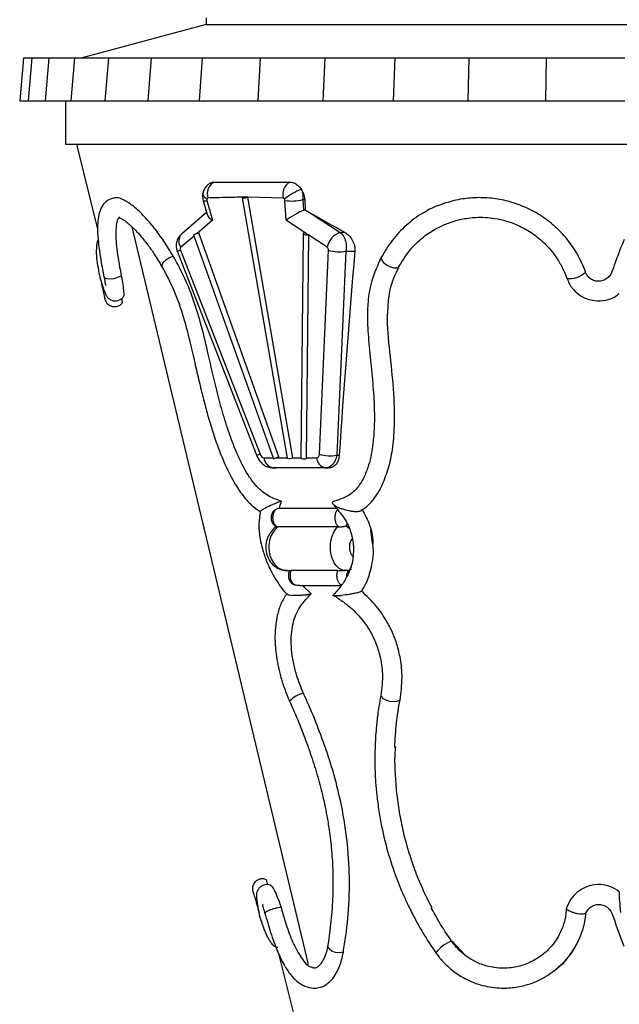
# Model space of a CAD drawing. Header units: millimetres. Extents: x 54 to 123, y 77 to 177.
# Tile 12 of 24: x 96 to 105, y 86 to 101. Entities that reach past the tile are written whole.
import ezdxf

# ---------------------------------------------------------------- set-up
doc = ezdxf.new("R2010")
doc.units = ezdxf.units.MM

msp = doc.modelspace()

# ---------------------------------------------------------------- linework, layer by layer
at = {"color": 7, "linetype": 'Continuous', "lineweight": 25}
for p, q in [((98.443, 101.281), (98.443, 101.181)), ((98.443, 101.181), (96.577, 100.681)), ((98.443, 101.181), (111.711, 101.181)), ((95.696, 100.681), (95.639, 100.031)), ((95.696, 100.681), (95.821, 100.681)), ((95.821, 100.681), (95.765, 100.031)), ((95.821, 100.681), (96.079, 100.681)), ((96.079, 100.681), (96.022, 100.031)), ((96.079, 100.681), (96.464, 100.681)), ((96.463, 100.681), (96.406, 100.031)), ((96.463, 100.681), (96.973, 100.681)), ((96.973, 100.681), (96.919, 100.031)), ((96.973, 100.681), (97.616, 100.681)), ((97.616, 100.681), (97.567, 100.031)), ((97.616, 100.681), (98.383, 100.681)), ((98.383, 100.681), (98.338, 100.031)), ((98.383, 100.681), (99.259, 100.681)), ((99.259, 100.681), (99.22, 100.031)), ((99.259, 100.681), (100.232, 100.681)), ((100.232, 100.681), (100.199, 100.031)), ((100.232, 100.681), (101.285, 100.681)), ((101.285, 100.681), (101.259, 100.031)), ((101.285, 100.681), (102.4, 100.681)), ((102.4, 100.681), (102.382, 100.031)), ((102.4, 100.681), (103.56, 100.681)), ((103.56, 100.681), (103.55, 100.031)), ((103.56, 100.681), (104.746, 100.681)), ((95.639, 100.031), (95.765, 100.031)), ((95.765, 100.031), (96.022, 100.031)), ((96.022, 100.031), (96.407, 100.031)), ((96.327, 100.031), (96.327, 99.381)), ((96.406, 100.031), (96.919, 100.031)), ((96.919, 100.031), (97.567, 100.031)), ((97.567, 100.031), (98.338, 100.031)), ((98.338, 100.031), (99.22, 100.031)), ((99.22, 100.031), (100.199, 100.031)), ((100.199, 100.031), (101.259, 100.031)), ((101.259, 100.031), (102.382, 100.031)), ((102.382, 100.031), (103.55, 100.031)), ((103.55, 100.031), (104.744, 100.031)), ((96.327, 99.381), (113.827, 99.381)), ((96.493, 99.381), (96.812, 98.104)), ((98.455, 98.534), (98.54, 98.236)), ((98.985, 98.573), (99.663, 94.654)), ((99.07, 98.582), (98.999, 98.582)), ((99.747, 94.662), (99.07, 98.582)), ((99.603, 98.57), (99.07, 98.582)), ((99.07, 98.582), (99.07, 98.582)), ((99.648, 98.236), (99.631, 98.534)), ((99.9, 98.547), (99.909, 98.384)), ((99.9, 98.547), (99.928, 98.547)), ((99.928, 98.547), (99.935, 98.391)), ((98.4, 98.526), (98.458, 98.322)), ((99.935, 98.391), (100.042, 98.329)), ((98.45, 98.352), (98.072, 98.028)), ((99.956, 98.033), (99.648, 98.236)), ((100.042, 98.329), (100.461, 98.052)), ((97.325, 98.138), (99.982, 87.036)), ((98.255, 98.016), (99.458, 94.645)), ((99.537, 94.674), (98.335, 98.044)), ((99.906, 98.033), (99.869, 94.663)), ((99.956, 98.033), (99.92, 98.044)), ((99.955, 94.662), (99.992, 98.009)), ((99.992, 98.009), (99.993, 98.021)), ((100.264, 97.829), (99.992, 98.009)), ((100.461, 98.052), (100.527, 98.056)), ((98.011, 97.761), (99.207, 94.69)), ((98.06, 97.786), (99.256, 94.716)), ((100.149, 94.716), (100.284, 97.786)), ((100.549, 97.773), (100.413, 94.702)), ((100.549, 97.773), (100.682, 97.77)), ((101.08, 97.678), (101.078, 97.673)), ((101.346, 97.54), (101.347, 97.541)), ((100.413, 94.702), (100.448, 94.701)), ((99.537, 94.674), (99.505, 94.662)), ((99.955, 94.662), (100.107, 94.662)), ((99.955, 94.65), (99.955, 94.662)), ((99.436, 94.51), (99.478, 94.507)), ((100.237, 94.51), (99.447, 94.51)), ((99.447, 94.51), (99.487, 94.507)), ((100.237, 94.51), (100.278, 94.507)), ((99.542, 93.905), (99.579, 94.008)), ((99.542, 93.905), (100.402, 93.905)), ((99.515, 93.622), (99.527, 93.622)), ((100.427, 93.622), (99.527, 93.622)), ((100.427, 93.622), (100.443, 93.622)), ((100.55, 93.638), (100.597, 93.603)), ((100.945, 93.41), (100.922, 93.579)), ((99.659, 92.967), (99.702, 92.967)), ((100.427, 92.967), (99.723, 92.967)), ((100.49, 92.967), (100.536, 92.967)), ((99.853, 92.739), (100.475, 92.739)), ((100.027, 92.613), (99.887, 92.743)), ((101.362, 91.018), (101.368, 91.031)), ((101.362, 91.018), (101.368, 91.031)), ((99.144, 88.148), (99.148, 88.134)), ((104.16, 87.812), (104.186, 87.856)), ((102.138, 87.386), (102.14, 87.386)), ((102.147, 87.385), (102.336, 87.184)), ((99.534, 87.203), (99.997, 85.349)), ((101.901, 87.213), (101.901, 87.213))]:
    msp.add_line(p, q, dxfattribs=at)
at = {"color": 8, "linetype": 'Continuous', "lineweight": 25}
for p, q in [((98.54, 98.236), (98.304, 98.033)), ((98.262, 97.998), (98.065, 97.829)), ((99.317, 94.662), (99.452, 94.662)), ((99.505, 94.662), (99.661, 94.662)), ((99.747, 94.662), (99.869, 94.662)), ((102.14, 87.386), (102.147, 87.385))]:
    msp.add_line(p, q, dxfattribs=at)
at = {"color": 8, "linetype": 'Continuous', "lineweight": 25, "flags": 128}
for points in [[(98.454, 98.552), (98.428, 98.573), (98.41, 98.594), (98.399, 98.616), (98.396, 98.638), (98.397, 98.647)], [(97.95, 97.694), (97.894, 97.672), (97.841, 97.639), (97.799, 97.601), (97.778, 97.564), (97.779, 97.536)], [(101.078, 97.673), (101.078, 97.672), (101.084, 97.639), (101.112, 97.601), (101.159, 97.564), (101.215, 97.536), (101.271, 97.52), (101.317, 97.521), (101.344, 97.537), (101.346, 97.54)], [(96.908, 97.381), (96.915, 97.37), (96.946, 97.357), (96.997, 97.354), (97.058, 97.361), (97.118, 97.377), (97.167, 97.399)], [(101.073, 91.088), (101.076, 91.069), (101.101, 91.041), (101.147, 91.017), (101.205, 91), (101.267, 90.993), (101.32, 90.997), (101.356, 91.013), (101.362, 91.018)], [(101.073, 91.087), (101.076, 91.069), (101.101, 91.041), (101.147, 91.017), (101.205, 91), (101.267, 90.993), (101.32, 90.997), (101.356, 91.013), (101.362, 91.018)], [(100.509, 87.22), (100.453, 87.212), (100.391, 87.218), (100.335, 87.239), (100.294, 87.27), (100.275, 87.306), (100.274, 87.323)]]:
    msp.add_lwpolyline(points, dxfattribs=at)
at = {"color": 7, "linetype": 'Continuous', "lineweight": 25, "flags": 128}
for points in [[(98.999, 98.582), (98.989, 98.577), (98.985, 98.573), (98.989, 98.571), (99, 98.57), (99.016, 98.571), (99.035, 98.573), (99.054, 98.577), (99.07, 98.582)], [(99.92, 98.044), (99.909, 98.039), (99.906, 98.033), (99.911, 98.026), (99.922, 98.021), (99.939, 98.017), (99.958, 98.016), (99.977, 98.017), (99.993, 98.021)], [(99.473, 94.65), (99.462, 94.647), (99.458, 94.645), (99.461, 94.647), (99.47, 94.65), (99.485, 94.656), (99.503, 94.662), (99.522, 94.669), (99.537, 94.674)], [(99.869, 94.663), (99.869, 94.662), (99.873, 94.656), (99.885, 94.65), (99.901, 94.647), (99.92, 94.645), (99.94, 94.647), (99.955, 94.65)]]:
    msp.add_lwpolyline(points, dxfattribs=at)
at = {"color": 7, "linetype": 'Continuous', "lineweight": 25}
for centre, radius, start, end in [((98.676, 98.627), 0.214, 121.1308, 195.4207), ((99.817, 98.621), 0.22, 120.8394, 193.258), ((100.145, 97.952), 0.794, 109.6785, 130.8881), ((99.736, 99.147), 0.622, 260.292, 285.2944), ((98.996, 96.093), 2.061, 108.7208, 111.0661), ((100.556, 97.771), 0.297, 108.5756, 168.7172), ((100.44, 98.241), 0.481, 251.1237, 283.0727), ((103.915, 97.702), 0.344, 262.9565, 314.1046), ((100.305, 95.171), 0.481, 251.1237, 283.0727), ((99.482, 94.672), 0.166, 183.3401, 257.6394), ((99.692, 94.787), 0.136, 257.5545, 293.9383), ((100.273, 94.672), 0.166, 183.3401, 257.6394)]:
    msp.add_arc(centre, radius, start, end, dxfattribs=at)
at = {"color": 8, "linetype": 'Continuous', "lineweight": 25}
for centre, radius, start, end in [((98.413, 98.633), 0.107, 263.0204, 292.9674), ((98.193, 97.924), 0.16, 139.2858, 216.6316), ((98.117, 97.615), 0.18, 108.3809, 125.9509), ((99.313, 94.544), 0.181, 108.3928, 125.9308), ((99.96, 90.78), 0.338, 98.4669, 139.9822), ((102.32, 86.886), 0.532, 109.9481, 142.0148)]:
    msp.add_arc(centre, radius, start, end, dxfattribs=at)
at = {"color": 7, "linetype": 'Continuous', "lineweight": 25}
for centre, major_axis, ratio, start_param, end_param in [((105.156, 99.256), (8.553, 0.317), 0.037007, 3.83128, 4.019869), ((98.472, 98.538), (-0.0086, 0.0262), 0.669111, 0.820208, 1.514995), ((99.611, 98.538), (-0.0086, 0.0262), 0.669111, 4.336061, 5.030848), ((99.786, 98.284), (0.193, 0.111), 0.159865, 0.786795, 2.26583), ((99.935, 98.185), (0.034, 0.206), 0.717412, 0.222616, 0.395123), ((98.677, 98.284), (0.219, -0.066), 0.43261, 3.412373, 4.171062), ((104.34, 100.06), (8.609, -3.48), 0.370967, 4.344958, 4.407872), ((100.094, 98.08), (0.601, -0.179), 0.137686, 4.523011, 4.585105), ((98.082, 97.797), (-0.0116, 0.0354), 0.669111, 0.270169, 1.652334), ((100.258, 97.797), (-0.0116, 0.0354), 0.669111, 4.198722, 5.580887), ((113.723, 131.4), (11.297, 51.852), 0.141978, 2.307035, 2.387559), ((99.303, 94.738), (-0.0242, 0.0737), 0.669111, 1.652334, 2.925528), ((100.094, 94.738), (-0.0242, 0.0737), 0.669111, 2.925528, 4.198722), ((99.642, 94.71), (0.544, 0.2), 0.005084, 1.824354, 1.885638), ((105.01, 94.127), (7.272, -0.27), 0.037007, 2.280654, 2.434568)]:
    msp.add_ellipse(centre, major_axis=major_axis, ratio=ratio, start_param=start_param, end_param=end_param, dxfattribs=at)
for points, knots in [([(98.534, 98.804), (98.514, 98.795), (98.476, 98.777), (98.433, 98.73), (98.406, 98.686), (98.401, 98.656), (98.399, 98.646)], [0, 0, 0, 0, 0.294962, 0.579165, 0.868141, 1, 1, 1, 1]), ([(98.536, 98.801), (98.543, 98.805), (98.552, 98.81), (98.563, 98.81), (98.565, 98.81)], [0, 0, 0, 0, 0.757142, 1, 1, 1, 1]), ([(99.704, 98.81), (99.719, 98.809), (99.753, 98.806), (99.808, 98.777), (99.851, 98.737), (99.872, 98.708), (99.878, 98.699)], [0, 0, 0, 0, 0.232582, 0.543521, 0.865955, 1, 1, 1, 1]), ([(99.878, 98.699), (99.886, 98.685), (99.907, 98.648), (99.924, 98.595), (99.927, 98.557), (99.928, 98.547)], [0, 0, 0, 0, 0.296335, 0.797793, 1, 1, 1, 1]), ([(99.878, 98.699), (99.886, 98.676), (99.903, 98.628), (99.901, 98.575), (99.9, 98.547)], [0, 0, 0, 0, 0.484918, 1, 1, 1, 1]), ([(97.045, 98.566), (97.015, 98.557), (96.946, 98.536), (96.877, 98.452), (96.833, 98.345), (96.813, 98.226), (96.808, 98.082), (96.821, 97.888), (96.85, 97.686), (96.88, 97.523), (96.896, 97.437), (96.904, 97.398), (96.908, 97.381)], [0, 0, 0, 0, 0.093782, 0.215069, 0.327412, 0.432819, 0.549518, 0.6824, 0.852036, 0.933017, 0.97013, 1, 1, 1, 1]), ([(97.95, 97.694), (97.904, 97.771), (97.81, 97.926), (97.663, 98.124), (97.509, 98.303), (97.353, 98.45), (97.21, 98.545), (97.105, 98.585), (97.062, 98.569), (97.046, 98.564)], [0, 0, 0, 0, 0.141263, 0.283987, 0.426704, 0.594091, 0.761354, 0.916763, 1, 1, 1, 1]), ([(98.397, 98.647), (98.395, 98.636), (98.387, 98.596), (98.394, 98.556), (98.4, 98.526)], [0, 0, 0, 0, 0.276961, 1, 1, 1, 1]), ([(98.47, 98.57), (98.468, 98.57), (98.465, 98.569), (98.459, 98.564), (98.455, 98.558), (98.454, 98.553), (98.454, 98.552)], [0, 0, 0, 0, 0.194937, 0.497514, 0.887555, 1, 1, 1, 1]), ([(98.999, 98.582), (98.916, 98.581), (98.74, 98.579), (98.564, 98.573), (98.47, 98.57)], [0, 0, 0, 0, 0.467478, 1, 1, 1, 1]), ([(99.625, 98.552), (99.623, 98.555), (99.618, 98.562), (99.61, 98.568), (99.605, 98.57), (99.603, 98.57), (99.603, 98.57)], [0, 0, 0, 0, 0.3701098, 0.7418911, 0.9701585, 1, 1, 1, 1]), ([(104.155, 97.455), (104.117, 97.547), (104.044, 97.721), (103.882, 97.953), (103.694, 98.152), (103.475, 98.316), (103.238, 98.442), (102.989, 98.527), (102.737, 98.573), (102.484, 98.58), (102.23, 98.551), (101.985, 98.479), (101.815, 98.411), (101.738, 98.359), (101.731, 98.353)], [0, 0, 0, 0, 0.098936, 0.189085, 0.27921, 0.368347, 0.457478, 0.543035, 0.628612, 0.715362, 0.802144, 0.895975, 0.989843, 1, 1, 1, 1]), ([(97.139, 98.287), (97.131, 98.277), (97.107, 98.247), (97.089, 98.162), (97.082, 98.038), (97.09, 97.89), (97.11, 97.72), (97.137, 97.554), (97.159, 97.444), (97.167, 97.399)], [0, 0, 0, 0, 0.097053, 0.265542, 0.422087, 0.578665, 0.736382, 0.894146, 1, 1, 1, 1]), ([(97.129, 98.281), (97.128, 98.28), (97.128, 98.279), (97.18, 98.258), (97.267, 98.197), (97.392, 98.081), (97.533, 97.914), (97.669, 97.723), (97.741, 97.601), (97.779, 97.537)], [0, 0, 0, 0, 0.0996076, 0.2204148, 0.3405555, 0.509873, 0.7299371, 0.8582179, 1, 1, 1, 1]), ([(101.731, 98.353), (101.721, 98.348), (101.618, 98.299), (101.451, 98.16), (101.235, 97.941), (101.13, 97.763), (101.078, 97.673)], [0, 0, 0, 0, 0.032473, 0.355449, 0.677507, 1, 1, 1, 1]), ([(101.346, 97.54), (101.405, 97.636), (101.513, 97.811), (101.722, 97.998), (101.912, 98.119), (102.071, 98.19), (102.192, 98.229), (102.291, 98.253), (102.392, 98.27), (102.557, 98.286), (102.751, 98.275), (102.971, 98.226), (103.165, 98.153), (103.369, 98.036), (103.57, 97.866), (103.721, 97.676), (103.807, 97.52), (103.845, 97.433), (103.863, 97.389), (103.87, 97.37), (103.873, 97.361)], [0, 0, 0, 0, 0.112974, 0.207899, 0.283581, 0.3408, 0.379703, 0.407859, 0.440005, 0.476592, 0.564148, 0.61709, 0.678081, 0.746544, 0.82304, 0.907091, 0.958117, 0.981347, 0.991745, 1, 1, 1, 1]), ([(96.82, 97.941), (96.819, 97.939), (96.806, 97.921), (96.798, 97.877), (96.788, 97.788), (96.797, 97.616), (96.825, 97.469), (96.849, 97.371), (96.849, 97.371)], [0, 0, 0, 0, 0.00986, 0.116134, 0.22179, 0.480475, 0.998112, 1, 1, 1, 1]), ([(98.072, 98.028), (98.053, 98.008), (98.019, 97.971), (97.995, 97.9), (97.99, 97.829), (98.004, 97.783), (98.011, 97.761)], [0, 0, 0, 0, 0.2774741, 0.514225, 0.7597022, 1, 1, 1, 1]), ([(100.461, 98.052), (100.477, 98.037), (100.509, 98.008), (100.541, 97.939), (100.558, 97.857), (100.552, 97.802), (100.549, 97.773)], [0, 0, 0, 0, 0.243152, 0.486299, 0.72959, 1, 1, 1, 1]), ([(100.527, 98.056), (100.543, 98.046), (100.583, 98.021), (100.635, 97.958), (100.674, 97.877), (100.684, 97.811), (100.682, 97.776), (100.682, 97.77)], [0, 0, 0, 0, 0.1795016, 0.4315003, 0.6889221, 0.9414946, 1, 1, 1, 1]), ([(104.734, 97.947), (104.713, 97.895), (104.676, 97.803), (104.641, 97.709), (104.626, 97.669)], [0, 0, 0, 0, 0.562225, 1, 1, 1, 1]), ([(99.579, 94.008), (99.518, 94.029), (99.389, 94.073), (99.229, 94.193), (99.108, 94.35), (99.001, 94.525), (98.892, 94.755), (98.784, 95.045), (98.688, 95.353), (98.575, 95.783), (98.472, 96.245), (98.356, 96.725), (98.234, 97.107), (98.097, 97.431), (97.995, 97.615), (97.95, 97.694)], [0, 0, 0, 0, 0.062462, 0.132408, 0.1733, 0.214269, 0.282703, 0.351319, 0.427868, 0.504481, 0.656954, 0.755671, 0.843948, 0.932007, 1, 1, 1, 1]), ([(101.08, 97.678), (101.027, 97.562), (100.93, 97.352), (100.877, 97.034), (100.869, 96.779), (100.877, 96.569), (100.893, 96.376), (100.912, 96.181), (100.933, 95.984), (100.952, 95.786), (100.966, 95.594), (100.975, 95.414), (100.977, 95.246), (100.972, 95.055), (100.951, 94.806), (100.898, 94.552), (100.808, 94.333), (100.711, 94.192), (100.596, 94.092), (100.473, 94.042), (100.388, 94.011), (100.344, 93.996)], [0, 0, 0, 0, 0.096111, 0.174287, 0.23303, 0.277962, 0.323146, 0.36927, 0.415922, 0.462651, 0.509268, 0.552369, 0.590629, 0.629445, 0.690336, 0.774061, 0.823693, 0.877452, 0.915667, 0.957441, 1, 1, 1, 1]), ([(104.626, 97.669), (104.612, 97.632), (104.579, 97.548), (104.549, 97.436), (104.482, 97.36), (104.417, 97.325), (104.345, 97.314), (104.275, 97.327), (104.215, 97.362), (104.175, 97.408), (104.16, 97.442), (104.155, 97.455)], [0, 0, 0, 0, 0.160999, 0.373679, 0.471948, 0.570332, 0.66729, 0.760671, 0.851128, 0.94056, 1, 1, 1, 1]), ([(97.779, 97.536), (97.841, 97.421), (97.968, 97.184), (98.106, 96.782), (98.202, 96.403), (98.277, 96.071), (98.343, 95.788), (98.404, 95.54), (98.469, 95.299), (98.543, 95.051), (98.632, 94.791), (98.736, 94.536), (98.865, 94.281), (99, 94.081), (99.136, 93.935), (99.215, 93.88), (99.255, 93.852)], [0, 0, 0, 0, 0.101603, 0.207957, 0.302552, 0.385149, 0.454637, 0.513144, 0.570205, 0.634873, 0.699383, 0.769475, 0.834789, 0.911943, 0.95602, 1, 1, 1, 1]), ([(101.182, 96.936), (101.189, 97.022), (101.206, 97.24), (101.294, 97.428), (101.347, 97.541)], [0, 0, 0, 0, 0.394076, 1, 1, 1, 1]), ([(96.872, 97.294), (96.866, 97.314), (96.858, 97.339), (96.851, 97.365), (96.849, 97.371), (96.849, 97.371)], [0, 0, 0, 0, 0.76225, 0.986346, 1, 1, 1, 1]), ([(96.852, 97.357), (96.861, 97.321), (96.88, 97.239), (96.903, 97.136), (96.919, 97.058), (96.921, 97.047), (96.922, 97.042)], [0, 0, 0, 0, 0.212681, 0.4721, 0.734783, 1, 1, 1, 1]), ([(96.908, 97.381), (96.911, 97.362), (96.918, 97.326), (96.925, 97.286), (96.93, 97.26), (96.935, 97.257), (96.937, 97.255)], [0, 0, 0, 0, 0.280673, 0.542541, 0.789366, 1, 1, 1, 1]), ([(97.167, 97.399), (97.176, 97.353), (97.193, 97.259), (97.204, 97.153), (97.205, 97.092), (97.199, 97.089), (97.197, 97.088)], [0, 0, 0, 0, 0.280819, 0.578661, 0.868836, 1, 1, 1, 1]), ([(103.873, 97.361), (103.896, 97.31), (103.941, 97.215), (104.054, 97.112), (104.171, 97.05), (104.306, 97.018), (104.436, 97.024), (104.565, 97.062), (104.626, 97.107), (104.66, 97.132)], [0, 0, 0, 0, 0.1743096, 0.3302608, 0.4672436, 0.5847976, 0.7595258, 0.8695627, 1, 1, 1, 1]), ([(96.872, 97.294), (96.874, 97.288), (96.884, 97.252), (96.906, 97.185), (96.932, 97.118), (96.953, 97.084), (96.97, 97.065), (96.985, 97.052), (97.011, 97.036), (97.042, 97.025), (97.08, 97.021), (97.121, 97.026), (97.167, 97.047), (97.19, 97.074), (97.203, 97.088)], [0, 0, 0, 0, 0.033757, 0.179884, 0.405395, 0.537169, 0.579054, 0.615195, 0.653505, 0.721244, 0.771491, 0.834861, 0.911765, 1, 1, 1, 1]), ([(97.171, 97.057), (97.173, 97.047), (97.181, 97.006), (97.185, 96.986), (97.183, 96.995), (97.183, 96.996)], [0, 0, 0, 0, 0.228971, 0.920017, 1, 1, 1, 1]), ([(96.922, 97.042), (96.927, 97.03), (96.935, 97.009), (96.956, 96.982), (96.98, 96.961), (97.012, 96.944), (97.053, 96.934), (97.102, 96.937), (97.151, 96.957), (97.176, 96.985), (97.188, 96.999)], [0, 0, 0, 0, 0.112736, 0.207054, 0.296435, 0.403116, 0.529313, 0.674529, 0.834329, 1, 1, 1, 1]), ([(101.179, 96.947), (101.176, 96.903), (101.156, 96.677), (101.207, 96.255), (101.264, 95.697), (101.284, 95.2), (101.251, 94.803), (101.193, 94.501), (101.125, 94.336), (101.091, 94.253)], [0, 0, 0, 0, 0.048858, 0.251054, 0.452624, 0.654462, 0.788342, 0.894299, 1, 1, 1, 1]), ([(99.207, 94.69), (99.217, 94.67), (99.239, 94.622), (99.294, 94.563), (99.369, 94.519), (99.425, 94.513), (99.454, 94.51)], [0, 0, 0, 0, 0.209454, 0.479076, 0.734901, 1, 1, 1, 1]), ([(100.413, 94.702), (100.405, 94.671), (100.389, 94.611), (100.34, 94.547), (100.287, 94.515), (100.251, 94.511), (100.237, 94.51)], [0, 0, 0, 0, 0.2935, 0.560889, 0.827664, 1, 1, 1, 1]), ([(100.448, 94.701), (100.445, 94.679), (100.439, 94.628), (100.404, 94.563), (100.349, 94.518), (100.303, 94.507), (100.279, 94.507), (100.278, 94.507)], [0, 0, 0, 0, 0.2069168, 0.4725046, 0.7324696, 0.9888633, 1, 1, 1, 1]), ([(100.777, 93.873), (100.799, 93.885), (100.869, 93.924), (100.952, 94.018), (101.028, 94.125), (101.073, 94.203), (101.092, 94.247), (101.098, 94.26)], [0, 0, 0, 0, 0.157134, 0.4957562, 0.7305991, 0.9188686, 1, 1, 1, 1]), ([(99.579, 94.008), (99.578, 94.008), (99.57, 94.005), (99.549, 93.998), (99.509, 93.983), (99.462, 93.963), (99.388, 93.93), (99.341, 93.907), (99.314, 93.893), (99.314, 93.893)], [0, 0, 0, 0, 0.008913, 0.105359, 0.20103, 0.379026, 0.555674, 0.997631, 1, 1, 1, 1]), ([(100.345, 93.995), (100.343, 93.992), (100.338, 93.982), (100.352, 93.963), (100.394, 93.93), (100.446, 93.907), (100.486, 93.893), (100.486, 93.893)], [0, 0, 0, 0, 0.08656, 0.29006, 0.492017, 0.997292, 1, 1, 1, 1]), ([(100.351, 93.967), (100.375, 93.939), (100.413, 93.893), (100.45, 93.846), (100.464, 93.828)], [0, 0, 0, 0, 0.6163819, 1, 1, 1, 1]), ([(99.259, 93.855), (99.249, 93.788), (99.229, 93.658), (99.251, 93.46), (99.292, 93.276), (99.359, 93.079), (99.477, 92.847), (99.584, 92.684), (99.656, 92.613), (99.659, 92.611)], [0, 0, 0, 0, 0.1642844, 0.3171187, 0.4282644, 0.5688311, 0.7566576, 0.9906599, 1, 1, 1, 1]), ([(99.256, 93.855), (99.256, 93.856), (99.259, 93.863), (99.288, 93.879), (99.314, 93.892), (99.314, 93.893)], [0, 0, 0, 0, 0.1807589, 0.9952216, 1, 1, 1, 1]), ([(99.445, 93.842), (99.438, 93.828), (99.423, 93.798), (99.42, 93.742), (99.435, 93.688), (99.466, 93.644), (99.494, 93.629), (99.506, 93.623)], [0, 0, 0, 0, 0.18055, 0.394338, 0.628333, 0.833125, 1, 1, 1, 1]), ([(99.5, 93.887), (99.5, 93.887), (99.488, 93.877), (99.468, 93.853), (99.449, 93.808), (99.443, 93.757), (99.449, 93.713), (99.464, 93.673), (99.486, 93.643), (99.506, 93.627), (99.515, 93.622), (99.515, 93.622)], [0, 0, 0, 0, 0.0099, 0.164152, 0.318399, 0.47265, 0.6269, 0.723466, 0.877744, 0.996607, 1, 1, 1, 1]), ([(99.445, 93.842), (99.45, 93.849), (99.461, 93.864), (99.483, 93.879), (99.497, 93.886), (99.5, 93.887)], [0, 0, 0, 0, 0.416034, 0.844888, 1, 1, 1, 1]), ([(99.5, 93.887), (99.507, 93.89), (99.52, 93.897), (99.534, 93.902), (99.541, 93.905), (99.542, 93.905)], [0, 0, 0, 0, 0.4378952, 0.9033564, 1, 1, 1, 1]), ([(100.443, 93.622), (100.442, 93.622), (100.438, 93.625), (100.425, 93.636), (100.405, 93.662), (100.391, 93.701), (100.384, 93.745), (100.385, 93.79), (100.397, 93.837), (100.414, 93.87), (100.426, 93.883), (100.43, 93.887)], [0, 0, 0, 0, 0.003387, 0.064306, 0.218516, 0.372731, 0.469227, 0.623436, 0.777657, 0.931887, 1, 1, 1, 1]), ([(100.464, 93.828), (100.479, 93.81), (100.536, 93.739), (100.602, 93.61), (100.644, 93.467), (100.661, 93.342), (100.667, 93.252), (100.656, 93.199), (100.655, 93.191)], [0, 0, 0, 0, 0.103464, 0.403374, 0.604428, 0.742538, 0.959763, 1, 1, 1, 1]), ([(100.788, 93.876), (100.785, 93.872), (100.779, 93.863), (100.756, 93.854), (100.718, 93.849), (100.667, 93.85), (100.583, 93.862), (100.523, 93.879), (100.487, 93.892), (100.486, 93.893)], [0, 0, 0, 0, 0.096866, 0.200579, 0.303947, 0.461578, 0.617816, 0.99777, 1, 1, 1, 1]), ([(100.786, 93.894), (100.817, 93.836), (100.897, 93.689), (100.956, 93.499), (100.953, 93.38), (100.952, 93.359)], [0, 0, 0, 0, 0.347309, 0.881069, 1, 1, 1, 1]), ([(100.563, 93.667), (100.562, 93.663), (100.56, 93.652), (100.554, 93.644), (100.55, 93.638)], [0, 0, 0, 0, 0.330327, 1, 1, 1, 1]), ([(99.508, 93.624), (99.506, 93.623), (99.476, 93.611), (99.429, 93.563), (99.375, 93.485), (99.343, 93.388), (99.338, 93.283), (99.361, 93.18), (99.41, 93.091), (99.478, 93.022), (99.561, 92.98), (99.626, 92.962), (99.659, 92.968), (99.662, 92.968)], [0, 0, 0, 0, 0.006364, 0.110672, 0.21717, 0.328013, 0.443308, 0.563593, 0.67356, 0.780555, 0.885349, 0.989304, 1, 1, 1, 1]), ([(99.506, 93.622), (99.507, 93.622), (99.509, 93.621), (99.514, 93.622), (99.515, 93.622)], [0, 0, 0, 0, 0.7617455, 1, 1, 1, 1]), ([(100.443, 93.622), (100.449, 93.621), (100.463, 93.621), (100.486, 93.623), (100.511, 93.627), (100.533, 93.632), (100.545, 93.636), (100.55, 93.638)], [0, 0, 0, 0, 0.181419, 0.3621522, 0.5487028, 0.8245197, 1, 1, 1, 1]), ([(100.779, 92.653), (100.781, 92.656), (100.848, 92.742), (100.924, 92.958), (100.976, 93.224), (100.951, 93.373), (100.945, 93.41)], [0, 0, 0, 0, 0.014008, 0.473053, 0.870895, 1, 1, 1, 1]), ([(100.656, 93.179), (100.654, 93.16), (100.65, 93.122), (100.64, 93.067), (100.626, 93.022), (100.613, 92.994), (100.61, 92.982), (100.615, 92.98), (100.623, 92.982), (100.629, 92.984), (100.631, 92.985)], [0, 0, 0, 0, 0.170631, 0.339844, 0.542436, 0.705182, 0.818939, 0.906753, 0.98132, 1, 1, 1, 1]), ([(99.703, 92.967), (99.702, 92.965), (99.69, 92.95), (99.682, 92.911), (99.682, 92.856), (99.703, 92.805), (99.728, 92.772), (99.748, 92.763), (99.752, 92.761)], [0, 0, 0, 0, 0.027953, 0.247208, 0.487569, 0.720653, 0.939968, 1, 1, 1, 1]), ([(99.703, 92.967), (99.703, 92.967), (99.701, 92.967), (99.709, 92.967), (99.719, 92.967), (99.723, 92.967)], [0, 0, 0, 0, 0.182825, 0.646931, 1, 1, 1, 1]), ([(99.723, 92.967), (99.723, 92.966), (99.715, 92.949), (99.706, 92.915), (99.706, 92.87), (99.715, 92.827), (99.733, 92.789), (99.759, 92.759), (99.779, 92.749), (99.787, 92.745)], [0, 0, 0, 0, 0.021754, 0.206488, 0.391224, 0.506861, 0.691625, 0.876399, 1, 1, 1, 1]), ([(100.482, 92.745), (100.479, 92.747), (100.466, 92.754), (100.444, 92.775), (100.423, 92.815), (100.414, 92.858), (100.412, 92.902), (100.417, 92.938), (100.425, 92.96), (100.427, 92.967)], [0, 0, 0, 0, 0.054119, 0.238837, 0.42355, 0.608268, 0.723864, 0.908588, 1, 1, 1, 1]), ([(100.427, 92.967), (100.435, 92.967), (100.451, 92.967), (100.476, 92.966), (100.491, 92.967), (100.496, 92.967)], [0, 0, 0, 0, 0.399999, 0.800146, 1, 1, 1, 1]), ([(100.535, 92.97), (100.544, 92.969), (100.571, 92.965), (100.596, 92.975), (100.613, 92.982)], [0, 0, 0, 0, 0.329902, 1, 1, 1, 1]), ([(100.611, 92.994), (100.598, 92.954), (100.58, 92.899), (100.55, 92.855), (100.541, 92.842)], [0, 0, 0, 0, 0.715903, 1, 1, 1, 1]), ([(100.566, 92.977), (100.57, 92.967), (100.576, 92.954), (100.578, 92.94), (100.579, 92.937)], [0, 0, 0, 0, 0.799283, 1, 1, 1, 1]), ([(99.787, 92.745), (99.776, 92.748), (99.762, 92.75), (99.753, 92.759), (99.751, 92.76)], [0, 0, 0, 0, 0.837618, 1, 1, 1, 1]), ([(100.489, 92.76), (100.484, 92.752), (100.442, 92.685), (100.39, 92.63), (100.345, 92.582)], [0, 0, 0, 0, 0.1088374, 1, 1, 1, 1]), ([(100.544, 92.841), (100.542, 92.836), (100.534, 92.822), (100.522, 92.797), (100.507, 92.771), (100.492, 92.753), (100.485, 92.748), (100.482, 92.745)], [0, 0, 0, 0, 0.106011, 0.330718, 0.557592, 0.800437, 1, 1, 1, 1]), ([(99.659, 92.619), (99.627, 92.569), (99.566, 92.472), (99.517, 92.309), (99.487, 92.142), (99.476, 91.95), (99.492, 91.689), (99.547, 91.425), (99.621, 91.186), (99.674, 91.062), (99.701, 90.997)], [0, 0, 0, 0, 0.127624, 0.247903, 0.334735, 0.445986, 0.593731, 0.778396, 0.884313, 1, 1, 1, 1]), ([(99.659, 92.611), (99.662, 92.609), (99.673, 92.599), (99.709, 92.594), (99.739, 92.591), (99.739, 92.591)], [0, 0, 0, 0, 0.227404, 0.995427, 1, 1, 1, 1]), ([(99.91, 91.114), (99.872, 91.207), (99.808, 91.36), (99.754, 91.586), (99.726, 91.776), (99.722, 91.96), (99.745, 92.176), (99.814, 92.366), (99.925, 92.508), (99.993, 92.578), (100.027, 92.613)], [0, 0, 0, 0, 0.162537, 0.268461, 0.374318, 0.479059, 0.583784, 0.774038, 0.88682, 1, 1, 1, 1]), ([(100.027, 92.613), (100.02, 92.611), (100.004, 92.606), (99.964, 92.598), (99.912, 92.592), (99.829, 92.587), (99.773, 92.588), (99.739, 92.591), (99.739, 92.591)], [0, 0, 0, 0, 0.087907, 0.18576, 0.366921, 0.54646, 0.997587, 1, 1, 1, 1]), ([(99.858, 92.739), (99.852, 92.739), (99.829, 92.739), (99.805, 92.742), (99.788, 92.745), (99.787, 92.745)], [0, 0, 0, 0, 0.2555308, 0.9773056, 1, 1, 1, 1]), ([(100.368, 92.606), (100.365, 92.604), (100.355, 92.598), (100.363, 92.592), (100.397, 92.587), (100.444, 92.588), (100.482, 92.591), (100.482, 92.591)], [0, 0, 0, 0, 0.107284, 0.305904, 0.502748, 0.997355, 1, 1, 1, 1]), ([(100.482, 92.745), (100.482, 92.745), (100.479, 92.743), (100.474, 92.74), (100.476, 92.739), (100.476, 92.739)], [0, 0, 0, 0, 0.056134, 0.561867, 1, 1, 1, 1]), ([(100.781, 92.661), (100.782, 92.66), (100.784, 92.658), (100.78, 92.652), (100.766, 92.644), (100.74, 92.635), (100.701, 92.624), (100.652, 92.614), (100.572, 92.6), (100.516, 92.594), (100.482, 92.591), (100.482, 92.591)], [0, 0, 0, 0, 0.055751, 0.140967, 0.223237, 0.315517, 0.407313, 0.52906, 0.673441, 0.998066, 1, 1, 1, 1]), ([(101.362, 91.018), (101.377, 91.129), (101.404, 91.33), (101.377, 91.615), (101.324, 91.835), (101.256, 92.022), (101.158, 92.218), (101.003, 92.448), (100.859, 92.581), (100.781, 92.655)], [0, 0, 0, 0, 0.191406, 0.347916, 0.46691, 0.55493, 0.666592, 0.817182, 1, 1, 1, 1]), ([(100.363, 92.593), (100.412, 92.56), (100.507, 92.496), (100.636, 92.394), (100.746, 92.282), (100.84, 92.165), (100.925, 92.03), (101.003, 91.869), (101.07, 91.661), (101.111, 91.386), (101.087, 91.194), (101.073, 91.087)], [0, 0, 0, 0, 0.108745, 0.212263, 0.292082, 0.377375, 0.460628, 0.549976, 0.662913, 0.81261, 1, 1, 1, 1]), ([(99.701, 90.997), (99.748, 90.89), (99.832, 90.699), (99.934, 90.436), (100.008, 90.229), (100.064, 90.058), (100.112, 89.9), (100.156, 89.744), (100.194, 89.593), (100.229, 89.437), (100.264, 89.262), (100.302, 89.03), (100.336, 88.742), (100.355, 88.394), (100.351, 88.021), (100.326, 87.705), (100.298, 87.475), (100.282, 87.37), (100.274, 87.323)], [0, 0, 0, 0, 0.0891746, 0.16029, 0.2138565, 0.255386, 0.2966125, 0.3380419, 0.3782528, 0.415174, 0.4593792, 0.5150475, 0.5963139, 0.6849946, 0.7928939, 0.902865, 0.9560343, 1, 1, 1, 1]), ([(100.509, 87.22), (100.522, 87.303), (100.562, 87.551), (100.595, 87.906), (100.605, 88.368), (100.586, 88.751), (100.523, 89.235), (100.442, 89.626), (100.335, 90.011), (100.23, 90.333), (100.094, 90.695), (99.978, 90.965), (99.914, 91.106), (99.91, 91.114)], [0, 0, 0, 0, 0.071591, 0.215026, 0.286627, 0.430141, 0.501748, 0.645257, 0.716856, 0.788452, 0.887581, 0.993632, 1, 1, 1, 1]), ([(101.073, 91.087), (101.063, 91.031), (101.046, 90.935), (101.022, 90.771), (100.999, 90.564), (100.985, 90.331), (100.982, 90.111), (100.986, 89.94), (100.995, 89.767), (101.012, 89.569), (101.042, 89.346), (101.095, 89.048), (101.185, 88.689), (101.298, 88.357), (101.397, 88.116), (101.474, 87.945), (101.575, 87.743), (101.715, 87.49), (101.835, 87.312), (101.901, 87.213)], [0, 0, 0, 0, 0.044365, 0.076659, 0.1288, 0.204573, 0.254744, 0.294946, 0.333476, 0.3834, 0.442275, 0.498369, 0.604392, 0.709967, 0.750763, 0.791506, 0.844569, 0.91393, 1, 1, 1, 1]), ([(101.282, 90.303), (101.289, 90.427), (101.299, 90.609), (101.331, 90.846), (101.351, 90.96), (101.362, 91.018)], [0, 0, 0, 0, 0.511497, 0.749628, 1, 1, 1, 1]), ([(101.292, 90.314), (101.288, 90.276), (101.277, 90.144), (101.286, 89.912), (101.306, 89.622), (101.347, 89.331), (101.405, 89.04), (101.482, 88.751), (101.578, 88.466), (101.693, 88.178), (101.788, 87.991), (101.839, 87.893)], [0, 0, 0, 0, 0.047902, 0.165458, 0.283023, 0.400595, 0.518173, 0.635754, 0.753333, 0.870907, 1, 1, 1, 1]), ([(99.352, 88.312), (99.335, 88.318), (99.301, 88.329), (99.25, 88.322), (99.208, 88.303), (99.178, 88.276), (99.159, 88.248), (99.147, 88.219), (99.14, 88.185), (99.143, 88.161), (99.144, 88.148)], [0, 0, 0, 0, 0.167315, 0.32469, 0.465002, 0.585521, 0.686861, 0.775731, 0.878224, 1, 1, 1, 1]), ([(99.346, 88.311), (99.347, 88.31), (99.348, 88.308), (99.363, 88.262), (99.371, 88.237)], [0, 0, 0, 0, 0.4644217, 1, 1, 1, 1]), ([(99.426, 88.224), (99.414, 88.228), (99.393, 88.237), (99.349, 88.241), (99.301, 88.231), (99.258, 88.205), (99.231, 88.174), (99.216, 88.147), (99.205, 88.117), (99.201, 88.084), (99.204, 88.021), (99.213, 87.958), (99.22, 87.924), (99.221, 87.919)], [0, 0, 0, 0, 0.059748, 0.117143, 0.220576, 0.307299, 0.377786, 0.431389, 0.473345, 0.585334, 0.815177, 0.972192, 1, 1, 1, 1]), ([(99.428, 88.217), (99.426, 88.219), (99.421, 88.227), (99.419, 88.224), (99.418, 88.223)], [0, 0, 0, 0, 0.322752, 1, 1, 1, 1]), ([(99.418, 88.222), (99.422, 88.221), (99.433, 88.218), (99.468, 88.159), (99.516, 88.056), (99.552, 87.957), (99.57, 87.903), (99.571, 87.9)], [0, 0, 0, 0, 0.143957, 0.411911, 0.6906, 0.983014, 1, 1, 1, 1]), ([(104.662, 88.131), (104.616, 88.161), (104.541, 88.21), (104.399, 88.242), (104.269, 88.238), (104.139, 88.197), (104.026, 88.128), (103.923, 88.021), (103.884, 87.925), (103.864, 87.875)], [0, 0, 0, 0, 0.162443, 0.267996, 0.433077, 0.547042, 0.681118, 0.835208, 1, 1, 1, 1]), ([(99.144, 88.148), (99.146, 88.142), (99.149, 88.131), (99.173, 88.053), (99.206, 87.944), (99.23, 87.854), (99.242, 87.808), (99.242, 87.807)], [0, 0, 0, 0, 0.253229, 0.503041, 0.748833, 0.991281, 1, 1, 1, 1]), ([(104.662, 88.133), (104.661, 88.133), (104.66, 88.133), (104.659, 88.123), (104.658, 88.098), (104.659, 88.057), (104.664, 87.991), (104.671, 87.914), (104.676, 87.853), (104.679, 87.824), (104.679, 87.818), (104.68, 87.817)], [0, 0, 0, 0, 0.002752, 0.107896, 0.212703, 0.338941, 0.491003, 0.761489, 0.949982, 0.997072, 1, 1, 1, 1]), ([(99.222, 87.918), (99.222, 87.914), (99.222, 87.886), (99.232, 87.853), (99.238, 87.824), (99.24, 87.818), (99.24, 87.817)], [0, 0, 0, 0, 0.125847, 0.816781, 0.989387, 1, 1, 1, 1]), ([(99.298, 87.937), (99.297, 87.935), (99.291, 87.931), (99.298, 87.907), (99.31, 87.865), (99.324, 87.824), (99.329, 87.806)], [0, 0, 0, 0, 0.113972, 0.396496, 0.734739, 1, 1, 1, 1]), ([(99.33, 87.814), (99.33, 87.814), (99.332, 87.818), (99.342, 87.828), (99.372, 87.845), (99.414, 87.862), (99.462, 87.878), (99.511, 87.891), (99.547, 87.898), (99.565, 87.9), (99.571, 87.9)], [0, 0, 0, 0, 0.004631, 0.160643, 0.316678, 0.472069, 0.62616, 0.779073, 0.931443, 1, 1, 1, 1]), ([(99.571, 87.9), (99.596, 87.81), (99.649, 87.624), (99.751, 87.352), (99.874, 87.128), (99.979, 87.001), (100.037, 86.996), (100.047, 86.995)], [0, 0, 0, 0, 0.201624, 0.419256, 0.68161, 0.947433, 1, 1, 1, 1]), ([(102.139, 87.386), (102.074, 87.481), (101.964, 87.645), (101.87, 87.819), (101.831, 87.891)], [0, 0, 0, 0, 0.585356, 1, 1, 1, 1]), ([(103.867, 87.896), (103.861, 87.833), (103.85, 87.714), (103.78, 87.51), (103.657, 87.312), (103.47, 87.145), (103.272, 87.039), (103.095, 86.992), (102.942, 86.977), (102.804, 86.983), (102.645, 87.015), (102.47, 87.084), (102.321, 87.184), (102.211, 87.291), (102.162, 87.356), (102.14, 87.386)], [0, 0, 0, 0, 0.077932, 0.147653, 0.268359, 0.368804, 0.464215, 0.555378, 0.60486, 0.664232, 0.734063, 0.813442, 0.902451, 0.955908, 1, 1, 1, 1]), ([(103.987, 87.814), (103.986, 87.814), (103.97, 87.818), (103.937, 87.828), (103.898, 87.845), (103.873, 87.862), (103.863, 87.875), (103.868, 87.881), (103.869, 87.883)], [0, 0, 0, 0, 0.006732, 0.232809, 0.458918, 0.684095, 0.907388, 1, 1, 1, 1]), ([(104.178, 87.845), (104.193, 87.864), (104.22, 87.897), (104.271, 87.925), (104.31, 87.936), (104.344, 87.941), (104.388, 87.939), (104.436, 87.925), (104.48, 87.898), (104.537, 87.846), (104.609, 87.638), (104.678, 87.454), (104.731, 87.312)], [0, 0, 0, 0, 0.08527, 0.149592, 0.192869, 0.215868, 0.255765, 0.318995, 0.359701, 0.406451, 0.541658, 1, 1, 1, 1]), ([(99.522, 87.294), (99.519, 87.293), (99.511, 87.292), (99.494, 87.295), (99.463, 87.313), (99.431, 87.349), (99.381, 87.423), (99.309, 87.576), (99.264, 87.72), (99.24, 87.817), (99.24, 87.817)], [0, 0, 0, 0, 0.014265, 0.0376678, 0.0857122, 0.1812846, 0.2728624, 0.5145737, 0.9982363, 1, 1, 1, 1]), ([(99.33, 87.814), (99.33, 87.813), (99.328, 87.811), (99.33, 87.808), (99.331, 87.806)], [0, 0, 0, 0, 0.040915, 1, 1, 1, 1]), ([(99.329, 87.809), (99.357, 87.71), (99.413, 87.508), (99.51, 87.245), (99.61, 87.034), (99.708, 86.885), (99.801, 86.787), (99.905, 86.714), (100.015, 86.68), (100.106, 86.677), (100.148, 86.691), (100.161, 86.696)], [0, 0, 0, 0, 0.152768, 0.310863, 0.453173, 0.577974, 0.682989, 0.770853, 0.888724, 0.965574, 1, 1, 1, 1]), ([(103.754, 87.006), (103.785, 87.033), (103.873, 87.11), (103.985, 87.266), (104.086, 87.467), (104.141, 87.651), (104.155, 87.769), (104.16, 87.812)], [0, 0, 0, 0, 0.135276, 0.38384, 0.619653, 0.862615, 1, 1, 1, 1]), ([(103.987, 87.814), (103.987, 87.813), (104.004, 87.809), (104.039, 87.802), (104.087, 87.797), (104.127, 87.798), (104.151, 87.803), (104.157, 87.809), (104.16, 87.812)], [0, 0, 0, 0, 0.006408, 0.221893, 0.437394, 0.652307, 0.865319, 1, 1, 1, 1]), ([(100.274, 87.323), (100.273, 87.312), (100.269, 87.293), (100.263, 87.262), (100.252, 87.22), (100.23, 87.152), (100.195, 87.082), (100.157, 87.032), (100.12, 86.997), (100.083, 86.976), (100.058, 86.983), (100.042, 86.988)], [0, 0, 0, 0, 0.0350236, 0.0616485, 0.107439, 0.1841718, 0.3358746, 0.4536642, 0.5385586, 0.721243, 1, 1, 1, 1]), ([(103.781, 87.026), (103.783, 87.027), (103.832, 87.064), (103.911, 87.165), (103.977, 87.27), (104.012, 87.324)], [0, 0, 0, 0, 0.014102, 0.491702, 1, 1, 1, 1]), ([(100.163, 86.693), (100.164, 86.693), (100.197, 86.695), (100.261, 86.736), (100.35, 86.818), (100.427, 86.943), (100.481, 87.079), (100.501, 87.181), (100.509, 87.22)], [0, 0, 0, 0, 0.007598, 0.225643, 0.443627, 0.6554, 0.866979, 1, 1, 1, 1]), ([(101.901, 87.213), (101.917, 87.191), (101.944, 87.153), (101.997, 87.091), (102.086, 86.998), (102.223, 86.888), (102.395, 86.792), (102.603, 86.714), (102.832, 86.675), (103.075, 86.684), (103.304, 86.734), (103.55, 86.835), (103.7, 86.959), (103.781, 87.026)], [0, 0, 0, 0, 0.035561, 0.062686, 0.109552, 0.210173, 0.301273, 0.383843, 0.52348, 0.629779, 0.730671, 0.855157, 1, 1, 1, 1])]:
    msp.add_open_spline(points, degree=3, knots=knots, dxfattribs=at)
at = {"color": 8, "linetype": 'Continuous', "lineweight": 25}
for points, knots in [([(99.527, 93.622), (99.512, 93.61), (99.471, 93.576), (99.42, 93.495), (99.388, 93.383), (99.386, 93.278), (99.406, 93.178), (99.447, 93.087), (99.518, 93.011), (99.593, 92.969), (99.643, 92.971), (99.661, 92.971)], [0, 0, 0, 0, 0.075315, 0.20298, 0.330644, 0.458312, 0.53825, 0.66599, 0.79376, 0.921538, 1, 1, 1, 1]), ([(100.535, 92.97), (100.53, 92.969), (100.5, 92.963), (100.445, 92.991), (100.382, 93.054), (100.336, 93.15), (100.315, 93.25), (100.312, 93.353), (100.328, 93.455), (100.367, 93.556), (100.408, 93.6), (100.427, 93.622)], [0, 0, 0, 0, 0.027638, 0.155793, 0.283909, 0.41201, 0.540123, 0.620268, 0.748401, 0.876573, 1, 1, 1, 1]), ([(100.645, 93.445), (100.637, 93.436), (100.621, 93.418), (100.605, 93.376), (100.599, 93.332), (100.6, 93.288), (100.609, 93.245), (100.628, 93.204), (100.646, 93.187), (100.656, 93.179)], [0, 0, 0, 0, 0.134476, 0.287953, 0.441372, 0.53733, 0.690727, 0.844122, 1, 1, 1, 1]), ([(100.579, 92.937), (100.576, 92.936), (100.57, 92.933), (100.562, 92.923), (100.557, 92.908), (100.555, 92.893), (100.555, 92.88), (100.557, 92.873), (100.558, 92.869)], [0, 0, 0, 0, 0.14707, 0.341431, 0.535776, 0.730101, 0.851704, 1, 1, 1, 1])]:
    msp.add_open_spline(points, degree=3, knots=knots, dxfattribs=at)

doc.saveas('drawing.dxf')
